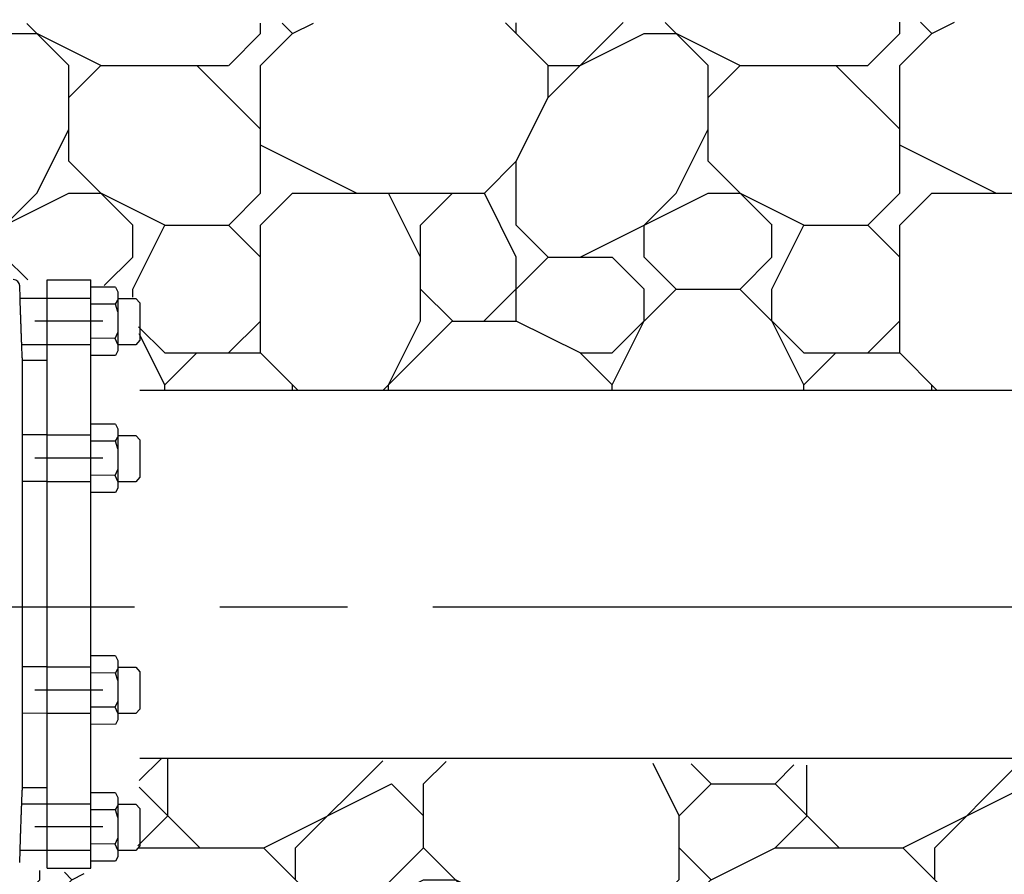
# Model space of a CAD drawing. Header units: feet. Extents: x 6 to 231, y 4 to 30.
# Tile 59 of 67: x 184.95 to 186.1, y 12.03 to 13.03. Entities that reach past the tile are written whole.
import ezdxf

# ---------------------------------------------------------------- set-up
doc = ezdxf.new("R2010")
doc.units = ezdxf.units.FT
doc.header["$MEASUREMENT"] = 0
doc.linetypes.add('E', pattern=[1, 0.75, -0.05, 0.15, -0.05])
doc.linetypes.add('HIDDEN', pattern=[0.375, 0.25, -0.125])
doc.layers.add('DETAIL', color=50, linetype='Continuous')
doc.layers.add('P-HATCH', color=247, linetype='Continuous')

msp = doc.modelspace()

# ---------------------------------------------------------------- hatches: boundary and pattern name
at = {"layer": 'P-HATCH', "linetype": 'Continuous'}
h = msp.add_hatch(dxfattribs=at)
h.set_pattern_fill('RIPRAP', color=256, scale=0.75)
h.set_pattern_definition([(0, (129.5104, -6.16715), (0.75, 0.75), [0.225, -0.2625, 0.0375, -0.225]), (0, (129.8104, -6.01715), (0.75, 0.75), [0.0375, -0.1875, 0.15, -0.375]), (0, (129.9229, -5.97965), (0.75, 0.75), [0.0375, -0.7125]), (0, (129.5854, -5.94215), (0.75, 0.75), [0.15, -0.6]), (0, (129.5104, -5.86715), (0.75, 0.75), [0.075, -0.675]), (0, (130.0354, -5.79215), (0.75, 0.75), [0.075, -0.0375, 0.0375, -0.6]), (0, (129.7354, -5.75465), (0.75, 0.75), [0.1125, -0.6375]), (0, (129.5479, -5.67965), (0.75, 0.75), [0.075, -0.675]), (0, (129.8479, -5.60465), (0.75, 0.75), [0.0375, -0.225, 0.1125, -0.375]), (0, (129.6979, -5.56715), (0.75, 0.75), [0.075, -0.675]), (0, (129.9604, -5.52965), (0.75, 0.75), [0.075, -0.675]), (0, (129.8104, -5.49215), (0.75, 0.75), [0.075, -0.675]), (0, (130.1104, -5.45465), (0.75, 0.75), [0.075, -0.675]), (90, (129.4729, -6.16715), (-0.75, 0.75), [0.15, -0.0375, 0.075, -0.3, 0.15, -0.0375]), (90, (129.5104, -5.67965), (-0.75, 0.75), [0.0375, -0.7125]), (90, (129.6229, -5.90465), (-0.75, 0.75), [0.075, -0.15, 0.0375, -0.4875]), (90, (129.6604, -5.79215), (-0.75, 0.75), [0.075, -0.15, 0.1125, -0.4125]), (90, (129.7729, -5.97965), (-0.75, 0.75), [0.0375, -0.375, 0.075, -0.0375, 0.075, -0.15]), (90, (129.8104, -6.05465), (-0.75, 0.75), [0.0375, -0.7125]), (90, (129.8854, -5.82965), (-0.75, 0.75), [0.0375, -0.0375, 0.1125, -0.5625]), (90, (129.9229, -5.94215), (-0.75, 0.75), [0.075, -0.3, 0.0375, -0.0375, 0.0375, -0.2625]), (90, (129.9979, -6.12965), (-0.75, 0.75), [0.1125, -0.6375]), (90, (130.0729, -5.56715), (-0.75, 0.75), [0.0375, -0.0375, 0.0375, -0.6375]), (90, (130.1104, -5.75465), (-0.75, 0.75), [0.1125, -0.6375]), (90, (130.2042, -5.8109), (-0.75, 0.75), [0.0375, -0.7125]), (45, (129.73544, -6.16715), (0, 0.75), [0.0530325, -1.007628]), (45, (129.66044, -5.45465), (0, 0.75), [0.0530325, -0.1590975, 0.1590975, -0.6894327]), (45, (129.73544, -5.56715), (0, 0.75), [0.106065, -0.265165, 0.0530325, -0.6363976]), (45, (129.88544, -5.60465), (0, 0.75), [0.106065, -0.3712313, 0.0530325, -0.5303314]), (45, (129.58544, -5.94215), (0, 0.75), [0.0530325, -1.007628]), (45, (129.77294, -5.94215), (0, 0.75), [0.159099, -0.901561]), (45, (129.92294, -5.86715), (0, 0.75), [0.0530325, -0.318198, 0.0530325, -0.636397]), (45, (130.03544, -5.79215), (0, 0.75), [0.106065, -0.954595]), (45, (130.18544, -5.79215), (0, 0.75), [0.106065, -0.954595]), (45, (130.18544, -6.01715), (0, 0.75), [0.0530325, -1.007628]), (45, (130.11044, -5.64215), (0, 0.75), [0.0530325, -1.007628]), (45, (130.03544, -5.52965), (0, 0.75), [0.0530325, -1.007628]), (45, (130.18544, -5.45465), (0, 0.75), [0.0530325, -1.007628]), (45, (129.47294, -5.45465), (0, 0.75), [0.0530325, -1.007628]), (45, (129.84794, -5.75465), (0, 0.75), [0.0530325, -1.007628]), (45, (129.92294, -5.45465), (0, 0.75), [0.0530325, -0.3712313, 0.0530325, -0.583364]), (45, (129.58544, -5.86715), (0, 0.75), [0.106065, -0.954595]), (45, (129.58544, -5.67965), (0, 0.75), [0.1590975, -0.901563]), (135, (129.51044, -5.86715), (-0.75, 8e-17), [0.0795525, -0.981108]), (135, (129.92294, -5.90465), (-0.75, 8e-17), [0.0530325, -1.007628]), (135, (130.14794, -5.79215), (-0.75, 8e-17), [0.0530325, -1.007628]), (135, (129.88544, -5.64215), (-0.75, 8e-17), [0.0530325, -1.007628]), (135, (129.92294, -5.52965), (-0.75, 8e-17), [0.0530325, -1.007628]), (135, (129.81044, -5.49215), (-0.75, 8e-17), [0.0530325, -1.007628]), (135, (129.96044, -5.52965), (-0.75, 8e-17), [0.0530325, -1.007628]), (135, (129.51044, -5.97965), (-0.75, 8e-17), [0.0530325, -1.007628]), (135, (129.66044, -5.71715), (-0.75, 8e-17), [0.0530325, -1.007628]), (135, (129.66044, -5.94215), (-0.75, 8e-17), [0.106065, -0.954595]), (135, (129.81044, -6.01715), (-0.75, 8e-17), [0.106065, -0.954595]), (135, (130.11044, -5.60465), (-0.75, 8e-17), [0.106065, -0.954595]), (135, (129.88544, -5.79215), (-0.75, 8e-17), [0.0530325, -1.007628]), (135, (129.99794, -6.01715), (-0.75, 8e-17), [0.106065, -0.636396, 0.0530325, -0.2651667]), (135, (129.54794, -5.67965), (-0.75, 8e-17), [0.106065, -0.212132, 0.106065, -0.636398]), (135, (129.47294, -6.09215), (-0.75, 8e-17), [0.10605, -0.2652, 0.10605, -0.2652, 0.053025, -0.2651352]), (26.56505, (129.73544, -5.94215), (0.75, 4e-11), [0.1677, -0.08385, 0.08385, -1.341651]), (26.56505, (129.84794, -5.49215), (0.75, 4e-11), [0.1677, -1.509351]), (26.56505, (129.84794, -6.01715), (0.75, 4e-11), [0.08385, -1.593201]), (26.56505, (129.51044, -5.97965), (0.75, 4e-11), [0.08385, -1.593201]), (26.56505, (129.66044, -5.79215), (0.75, 4e-11), [0.08385, -1.593201]), (26.56505, (129.51044, -5.71715), (0.75, 4e-11), [0.08385, -1.593201]), (63.43495, (129.62294, -5.64215), (4e-11, 0.75), [0.08385, -1.593201]), (63.43495, (129.88544, -5.64215), (4e-11, 0.75), [0.08385, -1.593201]), (63.43495, (129.96044, -6.16715), (4e-11, 0.75), [0.08385, -1.593201]), (63.43495, (129.47294, -5.75465), (4e-11, 0.75), [0.08385, -1.593201]), (63.43495, (129.77294, -6.12965), (4e-11, 0.75), [0.08385, -0.58695, 0.08385, -0.922401]), (116.56505, (129.66044, -5.49215), (-4e-11, 0.75), [0.08385, -1.593201]), (116.56505, (130.11044, -5.64215), (-4e-11, 0.75), [0.08385, -1.593201]), (116.56505, (129.77294, -5.49215), (-4e-11, 0.75), [0.08385, -1.593201]), (116.56505, (129.47294, -5.90465), (-4e-11, 0.75), [0.08385, -1.593201]), (153.43495, (130.03544, -6.01715), (-0.75, 4e-11), [0.08385, -1.593201]), (153.43495, (130.18544, -5.82965), (-0.75, 4e-11), [0.08385, -1.593201]), (153.43495, (129.73544, -5.75465), (-0.75, 4e-11), [0.08385, -1.593201]), (153.43495, (129.84794, -5.60465), (-0.75, 4e-11), [0.08385, -1.593201]), (153.43495, (130.11044, -5.45465), (-0.75, 4e-11), [0.08385, -1.593201]), (153.43495, (129.58544, -6.16715), (-0.75, 4e-11), [0.125775, -1.551276])])
edge = h.paths.add_edge_path()
edge.add_line((188.77355, 13.01701), (188.28415, 13.00598))
edge.add_line((188.28415, 13.00598), (188.28443, 12.91211))
edge.add_line((188.28443, 12.91211), (188.29224, 12.89582))
edge.add_line((188.29224, 12.89582), (188.34134, 12.89754))
edge.add_line((188.34134, 12.89754), (188.3435, 12.90877))
edge.add_line((188.3435, 12.90877), (188.40592, 12.90751))
edge.add_line((188.40592, 12.90751), (188.42224, 12.87947))
edge.add_line((188.42224, 12.87947), (188.42224, 12.69926))
edge.add_line((188.42224, 12.69926), (188.40062, 12.65672))
edge.add_line((188.40062, 12.65672), (188.34566, 12.65672))
edge.add_line((188.34566, 12.65672), (188.34146, 12.67469))
edge.add_line((188.34146, 12.67469), (188.26472, 12.6822))
edge.add_line((188.26472, 12.6822), (188.25417, 12.14801))
edge.add_line((188.25417, 12.14801), (188.37872, 12.14801))
edge.add_line((188.37872, 12.14801), (188.37872, 11.91687))
edge.add_line((188.37872, 11.91687), (187.82612, 11.91687))
edge.add_line((187.82612, 11.91687), (187.81626, 12.2002))
edge.add_line((187.81626, 12.2002), (187.62758, 12.09177))
edge.add_line((187.62758, 12.09177), (187.56932, 12.06883))
edge.add_line((187.56932, 12.06883), (187.46389, 12.05908))
edge.add_line((187.46389, 12.05908), (187.41329, 12.09002))
edge.add_line((187.41329, 12.09002), (187.40835, 12.13922))
edge.add_line((187.40835, 12.13922), (185.09065, 12.1636))
edge.add_line((185.09065, 12.1636), (185.08826, 12.0578))
edge.add_line((185.08826, 12.0578), (185.04392, 12.02671))
edge.add_line((185.04392, 12.02671), (184.9121, 12.03606))
edge.add_line((184.9121, 12.03606), (184.84236, 12.07139))
edge.add_line((184.84236, 12.07139), (184.83144, 12.13086))
edge.add_line((184.83144, 12.13086), (184.78147, 12.13443))
edge.add_line((184.78147, 12.13443), (184.75104, 12.15479))
edge.add_line((184.75104, 12.15479), (184.73313, 12.05731))
edge.add_line((184.73313, 12.05731), (184.53822, 11.98208))
edge.add_line((184.53822, 11.98208), (184.81453, 11.98208))
edge.add_line((184.81453, 11.98208), (184.81453, 11.75094))
edge.add_line((184.81453, 11.75094), (184.26192, 11.75094))
edge.add_line((184.26192, 11.75094), (184.26192, 11.98208))
edge.add_line((184.26192, 11.98208), (184.53822, 11.98208))
edge.add_line((184.53822, 11.98208), (184.40473, 11.99967))
edge.add_line((184.40473, 11.99967), (184.34715, 12.04119))
edge.add_line((184.34715, 12.04119), (184.32527, 12.15479))
edge.add_line((184.32527, 12.15479), (184.23445, 12.09231))
edge.add_line((184.23445, 12.09231), (184.22635, 12.01904))
edge.add_line((184.22635, 12.01904), (184.00855, 12.01601))
edge.add_line((184.00855, 12.01601), (183.97074, 12.05533))
edge.add_line((183.97074, 12.05533), (183.97684, 12.11598))
edge.add_line((183.97684, 12.11598), (183.84086, 12.13208))
edge.add_arc((183.56627, 12.34134), 0.34524, 181.43432, 322.69022, ccw=False)
edge.add_arc((183.56627, 12.34134), 0.34524, 40.17841, 181.43432, ccw=False)
edge.add_line((183.83005, 12.56408), (183.98992, 12.56408))
edge.add_line((183.98992, 12.56408), (183.99145, 12.69942))
edge.add_line((183.99145, 12.69942), (184.03295, 12.7444))
edge.add_line((184.03295, 12.7444), (184.13997, 12.72671))
edge.add_line((184.13997, 12.72671), (184.21067, 12.70378))
edge.add_line((184.21067, 12.70378), (184.24486, 12.62834))
edge.add_line((184.24486, 12.62834), (184.34322, 12.60083))
edge.add_line((184.34322, 12.60083), (184.34332, 12.74394))
edge.add_line((184.34332, 12.74394), (184.30012, 12.83136))
edge.add_line((184.30012, 12.83136), (184.26604, 12.86498))
edge.add_line((184.26604, 12.86498), (184.26604, 12.95948))
edge.add_line((184.26604, 12.95948), (184.29789, 12.98347))
edge.add_line((184.29789, 12.98347), (184.23296, 13.02551))
edge.add_line((184.23296, 13.02551), (182.96021, 13.02551))
edge.add_line((182.96021, 13.02551), (182.96021, 11.66701))
edge.add_line((182.96021, 11.66701), (188.27355, 11.66701))
edge.add_arc((188.27355, 12.16701), 0.5, 270, 360)
edge.add_line((188.77355, 12.16701), (188.77355, 13.01701))
h = msp.add_hatch(dxfattribs=at)
h.set_pattern_fill('RIPRAP', color=256, scale=0.75)
h.set_pattern_definition([(0, (128.2693, -4.42386), (0.75, 0.75), [0.225, -0.2625, 0.0375, -0.225]), (0, (128.5693, -4.27386), (0.75, 0.75), [0.0375, -0.1875, 0.15, -0.375]), (0, (128.6818, -4.23636), (0.75, 0.75), [0.0375, -0.7125]), (0, (128.3443, -4.19886), (0.75, 0.75), [0.15, -0.6]), (0, (128.2693, -4.12386), (0.75, 0.75), [0.075, -0.675]), (0, (128.7943, -4.04886), (0.75, 0.75), [0.075, -0.0375, 0.0375, -0.6]), (0, (128.4943, -4.01136), (0.75, 0.75), [0.1125, -0.6375]), (0, (128.3068, -3.93636), (0.75, 0.75), [0.075, -0.675]), (0, (128.6068, -3.86136), (0.75, 0.75), [0.0375, -0.225, 0.1125, -0.375]), (0, (128.4568, -3.82386), (0.75, 0.75), [0.075, -0.675]), (0, (128.7193, -3.78636), (0.75, 0.75), [0.075, -0.675]), (0, (128.5693, -3.74886), (0.75, 0.75), [0.075, -0.675]), (0, (128.8693, -3.71136), (0.75, 0.75), [0.075, -0.675]), (90, (128.2318, -4.42386), (-0.75, 0.75), [0.15, -0.0375, 0.075, -0.3, 0.15, -0.0375]), (90, (128.2693, -3.93636), (-0.75, 0.75), [0.0375, -0.7125]), (90, (128.3818, -4.16136), (-0.75, 0.75), [0.075, -0.15, 0.0375, -0.4875]), (90, (128.4193, -4.04886), (-0.75, 0.75), [0.075, -0.15, 0.1125, -0.4125]), (90, (128.5318, -4.23636), (-0.75, 0.75), [0.0375, -0.375, 0.075, -0.0375, 0.075, -0.15]), (90, (128.5693, -4.31136), (-0.75, 0.75), [0.0375, -0.7125]), (90, (128.6443, -4.08636), (-0.75, 0.75), [0.0375, -0.0375, 0.1125, -0.5625]), (90, (128.6818, -4.19886), (-0.75, 0.75), [0.075, -0.3, 0.0375, -0.0375, 0.0375, -0.2625]), (90, (128.7568, -4.38636), (-0.75, 0.75), [0.1125, -0.6375]), (90, (128.8318, -3.82386), (-0.75, 0.75), [0.0375, -0.0375, 0.0375, -0.6375]), (90, (128.8693, -4.01136), (-0.75, 0.75), [0.1125, -0.6375]), (90, (128.9631, -4.0676), (-0.75, 0.75), [0.0375, -0.7125]), (45, (128.49433, -4.42386), (0, 0.75), [0.0530325, -1.007628]), (45, (128.41933, -3.71136), (0, 0.75), [0.0530325, -0.1590975, 0.1590975, -0.6894327]), (45, (128.49433, -3.82386), (0, 0.75), [0.106065, -0.265165, 0.0530325, -0.6363976]), (45, (128.64433, -3.86136), (0, 0.75), [0.106065, -0.3712313, 0.0530325, -0.5303314]), (45, (128.34433, -4.19886), (0, 0.75), [0.0530325, -1.007628]), (45, (128.53183, -4.19886), (0, 0.75), [0.159099, -0.901561]), (45, (128.68183, -4.12386), (0, 0.75), [0.0530325, -0.318198, 0.0530325, -0.636397]), (45, (128.79433, -4.04886), (0, 0.75), [0.106065, -0.954595]), (45, (128.94433, -4.04886), (0, 0.75), [0.106065, -0.954595]), (45, (128.94433, -4.27386), (0, 0.75), [0.0530325, -1.007628]), (45, (128.86933, -3.89886), (0, 0.75), [0.0530325, -1.007628]), (45, (128.79433, -3.78636), (0, 0.75), [0.0530325, -1.007628]), (45, (128.94433, -3.71136), (0, 0.75), [0.0530325, -1.007628]), (45, (128.23183, -3.71136), (0, 0.75), [0.0530325, -1.007628]), (45, (128.60683, -4.01136), (0, 0.75), [0.0530325, -1.007628]), (45, (128.68183, -3.71136), (0, 0.75), [0.0530325, -0.3712313, 0.0530325, -0.583364]), (45, (128.34433, -4.12386), (0, 0.75), [0.106065, -0.954595]), (45, (128.34433, -3.93636), (0, 0.75), [0.1590975, -0.901563]), (135, (128.26933, -4.12386), (-0.75, 8e-17), [0.0795525, -0.981108]), (135, (128.68183, -4.16136), (-0.75, 8e-17), [0.0530325, -1.007628]), (135, (128.90683, -4.04886), (-0.75, 8e-17), [0.0530325, -1.007628]), (135, (128.64433, -3.89886), (-0.75, 8e-17), [0.0530325, -1.007628]), (135, (128.68183, -3.78636), (-0.75, 8e-17), [0.0530325, -1.007628]), (135, (128.56933, -3.74886), (-0.75, 8e-17), [0.0530325, -1.007628]), (135, (128.71933, -3.78636), (-0.75, 8e-17), [0.0530325, -1.007628]), (135, (128.26933, -4.23636), (-0.75, 8e-17), [0.0530325, -1.007628]), (135, (128.41933, -3.97386), (-0.75, 8e-17), [0.0530325, -1.007628]), (135, (128.41933, -4.19886), (-0.75, 8e-17), [0.106065, -0.954595]), (135, (128.56933, -4.27386), (-0.75, 8e-17), [0.106065, -0.954595]), (135, (128.86933, -3.86136), (-0.75, 8e-17), [0.106065, -0.954595]), (135, (128.64433, -4.04886), (-0.75, 8e-17), [0.0530325, -1.007628]), (135, (128.75683, -4.27386), (-0.75, 8e-17), [0.106065, -0.636396, 0.0530325, -0.2651667]), (135, (128.30683, -3.93636), (-0.75, 8e-17), [0.106065, -0.212132, 0.106065, -0.636398]), (135, (128.23183, -4.34886), (-0.75, 8e-17), [0.10605, -0.2652, 0.10605, -0.2652, 0.053025, -0.2651352]), (26.56505, (128.49433, -4.19886), (0.75, 4e-11), [0.1677, -0.08385, 0.08385, -1.341651]), (26.56505, (128.60683, -3.74886), (0.75, 4e-11), [0.1677, -1.509351]), (26.56505, (128.60683, -4.27386), (0.75, 4e-11), [0.08385, -1.593201]), (26.56505, (128.26933, -4.23636), (0.75, 4e-11), [0.08385, -1.593201]), (26.56505, (128.41933, -4.04886), (0.75, 4e-11), [0.08385, -1.593201]), (26.56505, (128.26933, -3.97386), (0.75, 4e-11), [0.08385, -1.593201]), (63.43495, (128.38183, -3.89886), (4e-11, 0.75), [0.08385, -1.593201]), (63.43495, (128.64433, -3.89886), (4e-11, 0.75), [0.08385, -1.593201]), (63.43495, (128.71933, -4.42386), (4e-11, 0.75), [0.08385, -1.593201]), (63.43495, (128.23183, -4.01136), (4e-11, 0.75), [0.08385, -1.593201]), (63.43495, (128.53183, -4.38636), (4e-11, 0.75), [0.08385, -0.58695, 0.08385, -0.922401]), (116.56505, (128.41933, -3.74886), (-4e-11, 0.75), [0.08385, -1.593201]), (116.56505, (128.86933, -3.89886), (-4e-11, 0.75), [0.08385, -1.593201]), (116.56505, (128.53183, -3.74886), (-4e-11, 0.75), [0.08385, -1.593201]), (116.56505, (128.23183, -4.16136), (-4e-11, 0.75), [0.08385, -1.593201]), (153.43495, (128.79433, -4.27386), (-0.75, 4e-11), [0.08385, -1.593201]), (153.43495, (128.94433, -4.08636), (-0.75, 4e-11), [0.08385, -1.593201]), (153.43495, (128.49433, -4.01136), (-0.75, 4e-11), [0.08385, -1.593201]), (153.43495, (128.60683, -3.86136), (-0.75, 4e-11), [0.08385, -1.593201]), (153.43495, (128.86933, -3.71136), (-0.75, 4e-11), [0.08385, -1.593201]), (153.43495, (128.34433, -4.42386), (-0.75, 4e-11), [0.125775, -1.551276])])
h.paths.add_polyline_path([(187.8049, 13.03039), (184.71134, 13.02551), (184.80808, 12.95948), (184.80808, 12.86498), (184.77401, 12.83136), (184.73879, 12.78907), (184.73313, 12.74394), (184.73308, 12.60083), (184.78147, 12.62477), (184.86346, 12.62834), (184.8715, 12.70231), (184.91731, 12.72525), (184.98202, 12.72484), (185.033, 12.72484), (185.08579, 12.70328), (185.09073, 12.65407), (185.09065, 12.5956), (187.46608, 12.5956), (187.43714, 12.67096), (187.40835, 12.68895), (187.41082, 12.7355), (187.42939, 12.76173), (187.45728, 12.77711), (187.70735, 12.75788), (187.65654, 12.83131), (187.65551, 12.87947), (187.71389, 12.90988), (187.77184, 12.91114)])

# ---------------------------------------------------------------- linework, layer by layer
at = {"layer": 'DETAIL', "color": 7, "linetype": 'Continuous', "lineweight": 25}
for p, q in [((184.95019, 12.70384), (184.9497, 12.71801)), ((184.95265, 12.63337), (184.9521, 12.64915)), ((184.95265, 12.63337), (184.95265, 12.12583)), ((184.98202, 12.63024), (184.95265, 12.63024)), ((184.98202, 12.59524), (184.98202, 12.63024)), ((184.98202, 12.59524), (184.98202, 12.63024)), ((184.98202, 12.12896), (184.98202, 12.16396)), ((184.98202, 12.12896), (184.98202, 12.16396)), ((184.9521, 12.11005), (184.95265, 12.12583)), ((184.95265, 12.12896), (184.98202, 12.12896)), ((184.9497, 12.04119), (184.95019, 12.05536))]:
    msp.add_line(p, q, dxfattribs=at)
at = {"layer": 'DETAIL'}
for p, q in [((185.06194, 12.71642), (185.03322, 12.71658)), ((185.06194, 12.71642), (185.06495, 12.711)), ((185.06495, 12.711), (185.06495, 12.6415)), ((184.9521, 12.64915), (184.98202, 12.64915)), ((184.9521, 12.64915), (184.98202, 12.64915)), ((185.06495, 12.6415), (185.06194, 12.63608)), ((185.06194, 12.63608), (185.03322, 12.63624)), ((185.09065, 12.5956), (185.84125, 12.5956)), ((185.84125, 12.5956), (187.46608, 12.5956)), ((185.06194, 12.55558), (185.03322, 12.55573)), ((185.06194, 12.55558), (185.06495, 12.55015)), ((185.06495, 12.55015), (185.06495, 12.48066)), ((185.06495, 12.48066), (185.06194, 12.47524)), ((185.06194, 12.47524), (185.03322, 12.47539)), ((185.06194, 12.28347), (185.03322, 12.28363)), ((185.06194, 12.28347), (185.06495, 12.27805)), ((185.06495, 12.27805), (185.06495, 12.20855)), ((185.06194, 12.20313), (185.03322, 12.20329)), ((185.06495, 12.20855), (185.06194, 12.20313)), ((185.09065, 12.1636), (185.84125, 12.1636)), ((185.84125, 12.1636), (187.46608, 12.1636)), ((185.06194, 12.1228), (185.03322, 12.12296)), ((185.06194, 12.1228), (185.06495, 12.11738)), ((184.9521, 12.11005), (184.98202, 12.11005)), ((185.06495, 12.11738), (185.06495, 12.04788)), ((185.06194, 12.04246), (185.03322, 12.04262)), ((185.06495, 12.04788), (185.06194, 12.04246))]:
    msp.add_line(p, q, dxfattribs=at)
at = {"layer": 'DETAIL', "color": 170, "linetype": 'E'}
msp.add_line((182.13439, 12.34134), (187.46608, 12.34134), dxfattribs=at)
at = {"layer": 'DETAIL', "flags": 128}
for points in [[(184.98202, 12.72484), (185.033, 12.72484)], [(184.9502, 12.70367), (184.98202, 12.70367)], [(185.06495, 12.68765), (185.06194, 12.69634), (185.06495, 12.70135)], [(185.06495, 12.70328), (185.08579, 12.70328), (185.09073, 12.69796), (185.09073, 12.67587), (185.09073, 12.65407), (185.08579, 12.64876), (185.06496, 12.64876)], [(185.06194, 12.69634), (185.03322, 12.69648)], [(185.04736, 12.67641), (184.96766, 12.67641)], [(185.06495, 12.6492), (185.06161, 12.65616), (185.06495, 12.6632)], [(185.06161, 12.65616), (185.03322, 12.65648)], [(185.06194, 12.53549), (185.03322, 12.53564)], [(185.06495, 12.5268), (185.06194, 12.53549), (185.06495, 12.54051)], [(185.06495, 12.54243), (185.08579, 12.54243), (185.09073, 12.53712), (185.09073, 12.51502), (185.09073, 12.49323), (185.08579, 12.48791), (185.06496, 12.48791)], [(185.04736, 12.51557), (184.96766, 12.51557)], [(185.06495, 12.48836), (185.06161, 12.49532), (185.06495, 12.50236)], [(185.06161, 12.49532), (185.03322, 12.49563)], [(185.06495, 12.27033), (185.08579, 12.27033), (185.09073, 12.26501), (185.09073, 12.24292), (185.09073, 12.22113), (185.08579, 12.21581), (185.06496, 12.21581)], [(185.06194, 12.26339), (185.03322, 12.26353)], [(185.06495, 12.2547), (185.06194, 12.26339), (185.06495, 12.2684)], [(185.04736, 12.24346), (184.96766, 12.24346)], [(185.06161, 12.22322), (185.03322, 12.22353)], [(185.06495, 12.21625), (185.06161, 12.22322), (185.06495, 12.23025)], [(185.06495, 12.09403), (185.06194, 12.10272), (185.06495, 12.10773)], [(185.06495, 12.10966), (185.08579, 12.10966), (185.09073, 12.10434), (185.09073, 12.08225), (185.09073, 12.06046), (185.08579, 12.05514), (185.06496, 12.05514)], [(185.06194, 12.10272), (185.03322, 12.10286)], [(185.04736, 12.08279), (184.96766, 12.08279)], [(185.06161, 12.06255), (185.03322, 12.06286)], [(185.06495, 12.05558), (185.06161, 12.06255), (185.06495, 12.06958)], [(184.9502, 12.05553), (184.98202, 12.05553)], [(184.98202, 12.03436), (185.033, 12.03436)], [(184.98202, 12.03436), (185.033, 12.03436)]]:
    msp.add_lwpolyline(points, dxfattribs=at)
at = {"layer": 'DETAIL'}
for points in [[(184.98202, 12.03436), (184.98202, 12.72484)], [(185.033, 12.03436), (185.033, 12.72484)], [(184.98202, 12.54296), (184.95265, 12.54296)], [(184.98202, 12.48834), (184.95265, 12.48826)], [(184.98202, 12.27092), (184.95265, 12.27085)], [(184.98202, 12.21623), (184.95265, 12.21616)]]:
    msp.add_lwpolyline(points, dxfattribs=at)
at = {"layer": 'DETAIL', "color": 1, "linetype": 'HIDDEN', "ltscale": 0.0015, "flags": 128}
for points in [[(184.98202, 12.70367), (185.033, 12.70367)], [(184.98202, 12.70367), (185.033, 12.70367)], [(184.98202, 12.64915), (185.033, 12.64915)], [(184.98202, 12.64915), (185.033, 12.64915)], [(184.98202, 12.543), (185.033, 12.543)], [(184.98202, 12.543), (185.033, 12.543)], [(184.98202, 12.48831), (185.033, 12.48831)], [(184.98202, 12.48831), (185.033, 12.48831)], [(184.98202, 12.27089), (185.033, 12.27089)], [(184.98202, 12.27089), (185.033, 12.27089)], [(184.98202, 12.2162), (185.033, 12.2162)], [(184.98202, 12.2162), (185.033, 12.2162)], [(184.98202, 12.11005), (185.033, 12.11005)], [(184.98202, 12.11005), (185.033, 12.11005)], [(184.98202, 12.05553), (185.033, 12.05553)], [(184.98202, 12.05553), (185.033, 12.05553)]]:
    msp.add_lwpolyline(points, dxfattribs=at)
at = {"layer": 'DETAIL', "color": 7, "linetype": 'Continuous', "lineweight": 25}
msp.add_arc((184.9422, 12.71775), 0.0075, 2, 90, dxfattribs=at)
for points in [[(184.9521, 12.64915), (184.9521, 12.64915), (184.9521, 12.64932), (184.95208, 12.64985), (184.95207, 12.65007), (184.95205, 12.65059), (184.95204, 12.65089), (184.952, 12.65191), (184.95197, 12.65275), (184.95189, 12.65476), (184.95185, 12.6559), (184.95175, 12.65845), (184.9517, 12.65984), (184.95162, 12.66206), (184.95159, 12.66283), (184.95153, 12.66441), (184.9515, 12.66523), (184.95141, 12.66771), (184.95135, 12.66942), (184.95126, 12.67204), (184.95123, 12.67294), (184.95117, 12.67473), (184.95114, 12.67562), (184.95104, 12.6783), (184.95098, 12.68007), (184.95089, 12.68272), (184.95086, 12.68359), (184.9508, 12.68531), (184.95075, 12.68698), (184.95069, 12.6886), (184.95064, 12.69017), (184.95061, 12.69095), (184.95054, 12.69319), (184.95049, 12.69457), (184.95043, 12.69646), (184.95041, 12.69706), (184.95038, 12.6982), (184.95036, 12.69874), (184.95031, 12.70023), (184.95028, 12.70107), (184.95025, 12.7021), (184.95024, 12.70241), (184.95022, 12.70293), (184.95022, 12.70314), (184.9502, 12.70366), (184.95019, 12.70384), (184.95019, 12.70384)], [(184.95019, 12.05536), (184.95019, 12.05536), (184.9502, 12.05553), (184.95022, 12.05606), (184.95022, 12.05628), (184.95024, 12.0568), (184.95025, 12.0571), (184.95028, 12.05812), (184.95031, 12.05896), (184.95037, 12.06097), (184.95041, 12.06211), (184.9505, 12.06466), (184.95054, 12.06605), (184.95061, 12.06827), (184.95064, 12.06904), (184.95069, 12.07062), (184.95072, 12.07144), (184.9508, 12.07392), (184.95086, 12.07563), (184.95095, 12.07826), (184.95098, 12.07915), (184.95104, 12.08094), (184.95107, 12.08183), (184.95117, 12.08451), (184.95123, 12.08628), (184.95132, 12.08893), (184.95135, 12.0898), (184.95142, 12.09152), (184.95148, 12.09319), (184.95153, 12.09481), (184.95159, 12.09638), (184.95162, 12.09716), (184.9517, 12.0994), (184.95175, 12.10078), (184.95182, 12.10267), (184.95185, 12.10327), (184.95189, 12.10441), (184.95191, 12.10495), (184.95197, 12.10644), (184.952, 12.10728), (184.95204, 12.10831), (184.95205, 12.10861), (184.95207, 12.10914), (184.95208, 12.10935), (184.9521, 12.10987), (184.9521, 12.11005), (184.9521, 12.11005)]]:
    msp.add_open_spline(points, degree=3, knots=[0, 0, 0, 0, 0.0625, 0.0625, 0.09375, 0.09375, 0.125, 0.125, 0.1875, 0.1875, 0.25, 0.25, 0.3125, 0.3125, 0.34375, 0.34375, 0.375, 0.375, 0.4375, 0.4375, 0.46875, 0.46875, 0.5, 0.5, 0.5625, 0.5625, 0.59375, 0.59375, 0.625, 0.65625, 0.65625, 0.6875, 0.6875, 0.75, 0.75, 0.78125, 0.78125, 0.8125, 0.8125, 0.875, 0.875, 0.90625, 0.90625, 0.9375, 0.9375, 1, 1, 1, 1], dxfattribs=at)

doc.saveas('drawing.dxf')
